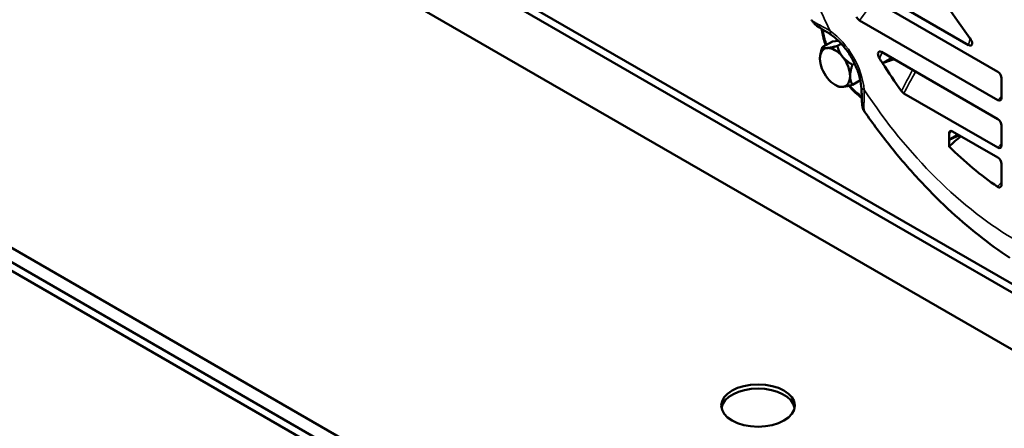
# Model space of a CAD drawing. Header units: inches. Extents: x 1 to 237, y 4 to 150.
# Tile 190 of 237: x 197.33 to 208.75, y 57.01 to 61.75. Entities that reach past the tile are written whole.
import ezdxf

# ---------------------------------------------------------------- set-up
doc = ezdxf.new("R2010")
doc.units = ezdxf.units.IN
doc.header["$LTSCALE"] = 7
doc.header["$MEASUREMENT"] = 0
doc.layers.add('Visible (ANSI)', color=7, linetype='Continuous', lineweight=50)
doc.layers.add('Visible Narrow (ANSI)', color=7, linetype='Continuous', lineweight=35)

msp = doc.modelspace()

# ---------------------------------------------------------------- linework, layer by layer
at = {"layer": 'Visible (ANSI)'}
for p, q in [((199.8, 63.808), (211.114, 57.276)), ((209.495, 58.309), (201.59, 62.872)), ((200.524, 62.729), (210, 57.258)), ((206.825, 62.333), (208.336, 61.46)), ((208.676, 61.15), (206.926, 62.16)), ((208.208, 61.742), (208.071, 61.932)), ((207.072, 61.746), (208.676, 60.82)), ((208.353, 61.541), (208.208, 61.742)), ((206.64, 61.433), (206.758, 61.501)), ((206.758, 61.501), (206.829, 61.508)), ((206.815, 61.449), (206.86, 61.475)), ((208.676, 60.6), (207.326, 61.379)), ((206.99, 61.231), (207.015, 61.246)), ((206.788, 60.998), (206.815, 60.983)), ((206.99, 60.998), (207.082, 61.051)), ((208.718, 61.003), (208.718, 61.075)), ((208.718, 60.846), (208.718, 61.003)), ((207.587, 60.899), (208.676, 60.269)), ((206.687, 53.65), (194.667, 60.591)), ((208.718, 60.453), (208.718, 60.524)), ((208.11, 60.431), (208.11, 60.36)), ((208.216, 60.421), (208.11, 60.36)), ((208.232, 60.412), (208.11, 60.36)), ((208.676, 60.155), (208.152, 60.458)), ((208.718, 60.296), (208.718, 60.453)), ((206.463, 53.516), (194.725, 60.293)), ((194.81, 60.342), (206.548, 53.565)), ((208.11, 60.36), (208.11, 60.284)), ((208.718, 60.009), (208.718, 60.08)), ((208.718, 59.839), (208.718, 60.009))]:
    msp.add_line(p, q, dxfattribs=at)
for centre, major_axis, ratio, start_param, end_param in [((207.07, 61.799), (-0.0301, 0.0568), 0.54269, 1.515101, 2.427229), ((206.699, 61.627), (-0.0592, -0.01), 0.442924, 6.283158, 6.283185), ((208.326, 61.518), (0.0421, -0.0615), 0.470669, 5.506358, 7.905795), ((206.788, 61.2), (-0.124, 0.214), 0.57735, 6.021386, 7.068583), ((206.788, 61.2), (-0.124, 0.214), 0.57735, 4.974188, 6.021386), ((206.788, 61.2), (0.124, -0.214), 0.57735, 0.785398, 1.832596), ((206.788, 61.2), (-0.124, 0.214), 0.57735, 0.785398, 1.832596), ((208.905, 62.423), (1.687, -2.923), 0.57735, 4.762103, 4.781234), ((208.905, 62.423), (1.687, -2.923), 0.57735, 4.781234, 4.898256), ((206.788, 61.2), (0.124, -0.214), 0.57735, 6.021386, 7.068583), ((208.675, 61.098), (0.0278, -0.0549), 0.585536, 0.857139, 2.410035), ((206.788, 61.2), (0.124, -0.214), 0.57735, 4.974188, 6.021386), ((207.113, 60.909), (-0.0382, -0.0463), 0.442924, 0, 0.000022), ((208.675, 60.873), (0.0289, -0.056), 0.558594, 5.567579, 7.108561), ((208.675, 60.548), (0.0278, -0.0549), 0.585536, 0.857139, 2.410035), ((208.152, 60.405), (0.0285, -0.0557), 0.565091, 2.423628, 3.976524), ((208.905, 62.423), (1.687, -2.923), 0.57735, 5.15795, 5.40002), ((208.675, 60.322), (0.0289, -0.056), 0.558594, 5.567579, 7.108561), ((208.675, 60.104), (0.0278, -0.0549), 0.585536, 0.857139, 2.410035), ((208.675, 59.865), (0.0288, -0.0562), 0.557961, 5.478849, 7.111234), ((205.895, 57.227), (-0.426, 0), 0.57735, 3.241233, 6.183545)]:
    msp.add_ellipse(centre, major_axis=major_axis, ratio=ratio, start_param=start_param, end_param=end_param, dxfattribs=at)
msp.add_ellipse((205.895, 57.276), major_axis=(-0.426, 0), ratio=0.57735, dxfattribs=at)
for points, knots in [([(206.748, 61.574), (206.708, 61.602), (206.67, 61.626), (206.608, 61.664), (206.584, 61.678), (206.552, 61.704), (206.545, 61.711), (206.529, 61.729), (206.521, 61.74), (206.514, 61.754)], [0, 0, 0, 0, 0.445965, 0.445965, 0.889627, 0.889627, 1.027844, 1.027844, 1.171653, 1.171653, 1.171653, 1.171653]), ([(206.748, 61.574), (206.781, 61.551), (206.815, 61.522), (206.88, 61.455), (206.912, 61.417), (206.968, 61.334), (206.994, 61.289), (207.037, 61.199), (207.055, 61.153), (207.081, 61.063), (207.089, 61.019), (207.092, 60.979)], [0.106056, 0.106056, 0.106056, 0.106056, 0.377793, 0.377793, 0.64953, 0.64953, 0.921267, 0.921267, 1.193003, 1.193003, 1.46474, 1.46474, 1.46474, 1.46474]), ([(207.304, 61.304), (207.299, 61.312), (207.295, 61.321), (207.289, 61.337), (207.287, 61.344), (207.286, 61.357), (207.286, 61.363), (207.289, 61.373), (207.291, 61.377), (207.297, 61.382), (207.3, 61.384), (207.307, 61.385), (207.311, 61.385), (207.319, 61.383), (207.323, 61.381), (207.326, 61.379)], [-0.376306, -0.376306, -0.376306, -0.376306, -0.3042794, -0.3042794, -0.2430308, -0.2430308, -0.188153, -0.188153, -0.1346078, -0.1346078, -0.0848133, -0.0848133, -0.0404413, -0.0404413, 0, 0, 0, 0]), ([(206.947, 60.987), (206.948, 60.986), (206.95, 60.984), (206.99, 60.939), (207.032, 60.899), (207.075, 60.863)], [2.6923146, 2.6923146, 2.6923146, 2.6923146, 2.7002187, 2.7002187, 2.9295681, 2.9295681, 2.9295681, 2.9295681]), ([(207.131, 60.686), (207.122, 60.699), (207.116, 60.712), (207.108, 60.736), (207.106, 60.748), (207.101, 60.778), (207.1, 60.796), (207.099, 60.838), (207.098, 60.862), (207.097, 60.915), (207.095, 60.946), (207.092, 60.979)], [0.000819, 0.000819, 0.000819, 0.000819, 0.146606, 0.146606, 0.304436, 0.304436, 0.589452, 0.589452, 0.875747, 0.875747, 1.173733, 1.173733, 1.173733, 1.173733]), ([(207.099, 60.84), (207.099, 60.841), (207.098, 60.841), (207.09, 60.849), (207.083, 60.857), (207.075, 60.863)], [0.11464972, 0.11464972, 0.11464972, 0.11464972, 0.11807582, 0.11807582, 0.20881421, 0.20881421, 0.20881421, 0.20881421]), ([(207.587, 60.899), (207.582, 60.901), (207.577, 60.905), (207.568, 60.914), (207.563, 60.919), (207.559, 60.925)], [-0.1071112, -0.1071112, -0.1071112, -0.1071112, -0.0543078, -0.0543078, 0, 0, 0, 0]), ([(208.815, 58.989), (208.692, 59.071), (208.572, 59.158), (208.331, 59.349), (208.211, 59.453), (207.977, 59.672), (207.863, 59.787), (207.641, 60.028), (207.534, 60.153), (207.326, 60.413), (207.226, 60.548), (207.131, 60.686)], [3.2153243, 3.2153243, 3.2153243, 3.2153243, 3.3264997, 3.3264997, 3.4415301, 3.4415301, 3.5565606, 3.5565606, 3.671591, 3.671591, 3.7866214, 3.7866214, 3.7866214, 3.7866214])]:
    msp.add_open_spline(points, degree=3, knots=knots, dxfattribs=at)
for points in [[(206.64, 61.617), (206.638, 61.627), (206.635, 61.638), (206.632, 61.649)], [(206.64, 61.617), (206.648, 61.564), (206.662, 61.51), (206.679, 61.456)], [(207.448, 61.309), (207.411, 61.289), (207.375, 61.269), (207.338, 61.25)], [(208.248, 60.403), (208.202, 60.363), (208.156, 60.323), (208.11, 60.284)]]:
    msp.add_open_spline(points, degree=3, dxfattribs=at)
for points, weights in [([(206.613, 61.301), (206.613, 61.355), (206.64, 61.433)], [1.49417609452, 1.49417609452, 1.38689907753]), ([(206.64, 61.433), (206.66, 61.422), (206.701, 61.425)], [1.38689907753, 1.49417609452, 1.49417609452]), ([(206.701, 61.425), (206.741, 61.429), (206.815, 61.449)], [1.49417609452, 1.49417609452, 1.38689907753]), ([(206.815, 61.449), (206.835, 61.375), (206.875, 61.324)], [1.38689907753, 1.49417609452, 1.49417609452]), ([(206.875, 61.324), (206.916, 61.274), (206.99, 61.231)], [1.49417609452, 1.49417609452, 1.38689907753]), ([(206.99, 61.231), (206.963, 61.153), (206.963, 61.099)], [1.38689907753, 1.49417609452, 1.49417609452]), ([(207.472, 61.295), (207.405, 61.272), (207.338, 61.25)], [1.00001639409, 1.00001377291, 1.00000480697]), ([(206.963, 61.099), (206.963, 61.045), (206.99, 60.998)], [1.49417609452, 1.49417609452, 1.38689907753]), ([(206.875, 60.975), (206.835, 60.971), (206.815, 60.983)], [1.49417609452, 1.49417609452, 1.38689907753]), ([(206.99, 60.998), (206.916, 60.978), (206.875, 60.975)], [1.38689907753, 1.49417609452, 1.49417609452])]:
    msp.add_rational_spline(points, weights, degree=2, dxfattribs=at)
at = {"layer": 'Visible Narrow (ANSI)'}
for p, q in [((208.336, 61.46), (208.354, 61.539)), ((208.676, 60.82), (208.718, 60.867)), ((208.139, 60.463), (208.11, 60.431)), ((208.676, 60.269), (208.718, 60.317))]:
    msp.add_line(p, q, dxfattribs=at)
for centre, major_axis, ratio, start_param, end_param in [((208.905, 62.423), (-1.985, 3.439), 0.57735, 1.308997, 1.471255), ((211.527, 63.303), (5.961, 5.684), 0.277186, 2.079856, 2.11983), ((206.699, 61.627), (-0.0592, -0.01), 0.442924, 0, 0.699666), ((207.184, 61.429), (0.382, -0.661), 0.57735, 4.139015, 4.342907), ((206.817, 61.673), (-0.0688, -0.0983), 0.512989, 5.545478, 6.283185), ((206.685, 61.141), (0.314, -0.544), 0.57735, 0.891455, 2.250138), ((212.898, 65.043), (5.649, 5.901), 0.299825, 2.490572, 2.505061), ((211.6, 63.419), (4.32, 4.537), 0.283062, 2.333061, 2.393602), ((212.917, 64.139), (5.618, 5.357), 0.277186, 2.418837, 2.47338), ((207.184, 61.429), (0.382, -0.661), 0.57735, 5.070443, 5.285763), ((207.212, 60.989), (-0.12, -0.01), 0.512989, 0, 0.737707), ((207.113, 60.909), (-0.0382, -0.0463), 0.442924, 5.583519, 6.283185), ((208.905, 62.423), (-1.985, 3.439), 0.57735, 1.670338, 2.356194)]:
    msp.add_ellipse(centre, major_axis=major_axis, ratio=ratio, start_param=start_param, end_param=end_param, dxfattribs=at)
for points, knots in [([(206.514, 61.754), (206.515, 61.753), (206.515, 61.751), (206.516, 61.75), (206.516, 61.75), (206.518, 61.748), (206.521, 61.745), (206.526, 61.74), (206.53, 61.737), (206.534, 61.734), (206.535, 61.734), (206.539, 61.731), (206.544, 61.728), (206.555, 61.721), (206.56, 61.718), (206.567, 61.714), (206.567, 61.714), (206.574, 61.71), (206.58, 61.707), (206.594, 61.7), (206.601, 61.696), (206.609, 61.692), (206.61, 61.691), (206.612, 61.69), (206.613, 61.69), (206.622, 61.685), (206.631, 61.68), (206.65, 61.67), (206.66, 61.665), (206.683, 61.652), (206.696, 61.645), (206.717, 61.633), (206.725, 61.628), (206.732, 61.624)], [0.01710456, 0.01710456, 0.01710456, 0.01710456, 0.01775134, 0.01775134, 0.01777184, 0.01777184, 0.01895808, 0.01895808, 0.02016481, 0.02016481, 0.0202278, 0.0202278, 0.02146559, 0.02146559, 0.02257827, 0.02257827, 0.02270351, 0.02270351, 0.023785, 0.023785, 0.02485355, 0.02485355, 0.02499173, 0.02499173, 0.02511067, 0.02511067, 0.02630088, 0.02630088, 0.02748866, 0.02748866, 0.02902069, 0.02902069, 0.02981866, 0.02981866, 0.02981866, 0.02981866]), ([(206.648, 61.64), (206.65, 61.633), (206.651, 61.626), (206.653, 61.619), (206.654, 61.613), (206.655, 61.608), (206.656, 61.602)], [0.001419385, 0.001419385, 0.001419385, 0.001419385, 0.001988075, 0.001988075, 0.001988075, 0.002460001, 0.002460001, 0.002460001, 0.002460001]), ([(207.07, 60.885), (207.077, 60.879), (207.084, 60.873), (207.091, 60.867), (207.093, 60.864), (207.096, 60.862), (207.098, 60.859)], [0, 0, 0, 0, 0.000742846, 0.000742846, 0.000742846, 0.001045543, 0.001045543, 0.001045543, 0.001045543]), ([(207.127, 60.94), (207.127, 60.915), (207.127, 60.891), (207.127, 60.868), (207.126, 60.857), (207.126, 60.846), (207.126, 60.835), (207.125, 60.825), (207.125, 60.814), (207.125, 60.805), (207.125, 60.804), (207.124, 60.803), (207.124, 60.802), (207.124, 60.793), (207.124, 60.784), (207.123, 60.776), (207.123, 60.776), (207.123, 60.775), (207.123, 60.775), (207.123, 60.767), (207.123, 60.76), (207.123, 60.753), (207.123, 60.752), (207.123, 60.751), (207.123, 60.751), (207.123, 60.744), (207.123, 60.738), (207.123, 60.732), (207.123, 60.725), (207.123, 60.719), (207.124, 60.714), (207.124, 60.714), (207.124, 60.714), (207.124, 60.713), (207.124, 60.709), (207.124, 60.705), (207.125, 60.702), (207.125, 60.701), (207.125, 60.7), (207.125, 60.7), (207.126, 60.696), (207.127, 60.693), (207.128, 60.69), (207.129, 60.688), (207.13, 60.687), (207.131, 60.686)], [0, 0, 0, 0, 0.00233681, 0.00233681, 0.00233681, 0.00352771, 0.00352771, 0.00352771, 0.00472083, 0.00472083, 0.00472083, 0.0048295, 0.0048295, 0.0048295, 0.00597045, 0.00597045, 0.00597045, 0.00603688, 0.00603688, 0.00603688, 0.00713353, 0.00713353, 0.00713353, 0.00724425, 0.00724425, 0.00724425, 0.0083709, 0.0083709, 0.0083709, 0.00960567, 0.00960567, 0.00960567, 0.009659, 0.009659, 0.009659, 0.01070326, 0.01070326, 0.01070326, 0.01086638, 0.01086638, 0.01086638, 0.01206785, 0.01206785, 0.01206785, 0.01273462, 0.01273462, 0.01273462, 0.01273462])]:
    msp.add_open_spline(points, degree=3, knots=knots, dxfattribs=at)
msp.add_open_spline([(208.672, 59.815), (208.688, 59.832), (208.703, 59.85), (208.718, 59.867)], degree=3, dxfattribs=at)

doc.saveas('drawing.dxf')
